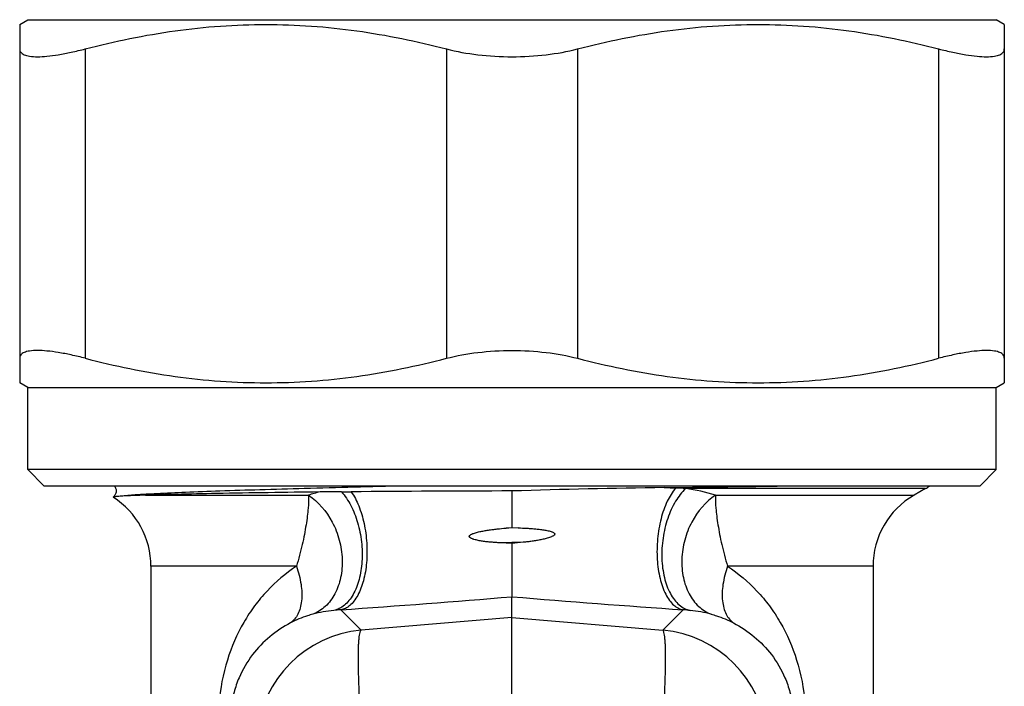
# Model space of a CAD drawing. Header units: millimetres. Extents: x 1279 to 58476, y -6899 to 74987.
# Tile 201 of 250: x 50879 to 50909, y -3558 to -3538. Entities that reach past the tile are written whole.
import ezdxf

# ---------------------------------------------------------------- set-up
doc = ezdxf.new("R2010")
doc.units = ezdxf.units.MM

msp = doc.modelspace()

# ---------------------------------------------------------------- linework, layer by layer
at = {"color": 0, "linetype": 'Continuous', "lineweight": -2}
for p, q in [((50878.511, -3537.891), (50878.761, -3537.746)), ((50878.511, -3537.891), (50878.511, -3548.802)), ((50878.761, -3537.746), (50908.261, -3537.746)), ((50908.511, -3537.891), (50908.261, -3537.746)), ((50908.511, -3537.891), (50908.511, -3548.802)), ((50880.511, -3538.635), (50880.511, -3548.058)), ((50891.511, -3538.635), (50891.511, -3548.058)), ((50895.511, -3538.635), (50895.511, -3548.058)), ((50906.511, -3538.635), (50906.511, -3548.058)), ((50878.761, -3548.946), (50878.511, -3548.802)), ((50878.761, -3551.446), (50878.761, -3548.946)), ((50878.761, -3548.946), (50908.261, -3548.946)), ((50908.261, -3548.946), (50908.511, -3548.802)), ((50908.261, -3551.446), (50908.261, -3548.946)), ((50908.261, -3551.446), (50878.761, -3551.446)), ((50879.261, -3551.946), (50878.761, -3551.446)), ((50907.761, -3551.946), (50908.261, -3551.446)), ((50907.761, -3551.946), (50879.261, -3551.946)), ((50898.148, -3551.996), (50898.499, -3552.008)), ((50882.341, -3552.226), (50887.308, -3552.226)), ((50906.111, -3552.024), (50898.806, -3552.024)), ((50899.714, -3552.226), (50905.761, -3552.226)), ((50906.111, -3552.024), (50905.761, -3552.226)), ((50893.33, -3553.229), (50893.511, -3553.214)), ((50893.697, -3553.22), (50893.33, -3553.229)), ((50893.511, -3553.214), (50893.697, -3553.22)), ((50893.853, -3553.66), (50893.149, -3553.677)), ((50893.511, -3553.694), (50893.149, -3553.677)), ((50893.511, -3553.694), (50893.511, -3555.318)), ((50882.511, -3554.391), (50882.511, -3561.475)), ((50886.944, -3554.391), (50882.511, -3554.391)), ((50904.511, -3554.391), (50900.078, -3554.391)), ((50904.511, -3554.391), (50904.511, -3561.475)), ((50893.511, -3555.948), (50893.511, -3555.318)), ((50888.917, -3556.338), (50888.292, -3555.717)), ((50898.105, -3556.338), (50898.73, -3555.717)), ((50893.511, -3555.948), (50888.917, -3556.338)), ((50893.511, -3555.948), (50898.105, -3556.338)), ((50893.511, -3558.827), (50893.511, -3555.948))]:
    msp.add_line(p, q, dxfattribs=at)
for centre, radius, start, end in [((50901.842, -3829.142), 277.17, 90.76359, 91.72235), ((50885.207, -2534.256), 1017.822, 270.728475, 270.922126), ((50905.111, -3550.292), 2, 300, 303.8101), ((50880.011, -3554.391), 2.5, 0, 57.2943), ((50888.89, -3557.206), 5.226, 103.5849, 107.6233), ((50888.124, -3487.454), 64.668, 270.16822, 270.43159), ((50896.163, -4573.729), 1021.636, 90.148715, 90.423511), ((50898.08, -3563.587), 11.586, 86.4054, 87.9263), ((50898.121, -3557.243), 5.264, 72.3861, 82.5267), ((50907.011, -3554.391), 2.5, 120, 180), ((50906.003, -3676.77), 123.708, 95.63643, 95.79572), ((50864.018, -3203.69), 352.862, 273.9447, 274.79458), ((50923.004, -3203.69), 352.862, 265.20542, 266.0553), ((50888.547, -3560.081), 4.372, 96.0629, 104.6468), ((50888.534, -3559.964), 4.255, 93.2581, 96.0612), ((50898.488, -3559.964), 4.255, 83.9388, 86.7419), ((50898.475, -3560.081), 4.372, 75.3532, 83.9371), ((50889.226, -3559.827), 3.503, 95.0702, 174.9331), ((50897.796, -3559.827), 3.503, 5.0669, 84.9298)]:
    msp.add_arc(centre, radius, start, end, dxfattribs=at)
for points, knots in [([(50880.511, -3538.635), (50881.41, -3538.401), (50882.778, -3538.119), (50884.623, -3537.924), (50886.011, -3537.874), (50887.399, -3537.924), (50889.244, -3538.119), (50890.612, -3538.401), (50891.511, -3538.635)], [0, 0, 0, 0, 0.250476, 0.375314, 0.5, 0.624686, 0.749524, 1, 1, 1, 1]), ([(50895.511, -3538.635), (50896.41, -3538.401), (50897.778, -3538.119), (50899.623, -3537.924), (50901.011, -3537.874), (50902.399, -3537.924), (50904.244, -3538.119), (50905.612, -3538.401), (50906.511, -3538.635)], [0, 0, 0, 0, 0.250476, 0.375314, 0.5, 0.624686, 0.749524, 1, 1, 1, 1]), ([(50878.511, -3538.635), (50878.511, -3538.653), (50878.516, -3538.69), (50878.543, -3538.741), (50878.588, -3538.783), (50878.649, -3538.816), (50878.726, -3538.842), (50878.859, -3538.868), (50879.067, -3538.878), (50879.359, -3538.86), (50879.704, -3538.813), (50880.095, -3538.738), (50880.368, -3538.672), (50880.511, -3538.635)], [0, 0, 0, 0, 0.025942, 0.051357, 0.07893, 0.110859, 0.148556, 0.192842, 0.302416, 0.44021, 0.60447, 0.792345, 1, 1, 1, 1]), ([(50891.511, -3538.635), (50891.825, -3538.717), (50892.49, -3538.835), (50893.163, -3538.873), (50893.511, -3538.873)], [0, 0, 0, 0, 0.482956, 1, 1, 1, 1]), ([(50893.511, -3538.873), (50893.859, -3538.873), (50894.532, -3538.835), (50895.197, -3538.717), (50895.511, -3538.635)], [0, 0, 0, 0, 0.517046, 1, 1, 1, 1]), ([(50906.511, -3538.635), (50906.654, -3538.672), (50906.927, -3538.738), (50907.318, -3538.813), (50907.663, -3538.86), (50907.955, -3538.878), (50908.163, -3538.868), (50908.296, -3538.842), (50908.374, -3538.816), (50908.434, -3538.783), (50908.479, -3538.741), (50908.506, -3538.69), (50908.511, -3538.653), (50908.511, -3538.635)], [0, 0, 0, 0, 0.207655, 0.39553, 0.55979, 0.697584, 0.807158, 0.851445, 0.889141, 0.92107, 0.948643, 0.974058, 1, 1, 1, 1]), ([(50880.511, -3548.058), (50880.368, -3548.021), (50880.095, -3547.955), (50879.704, -3547.88), (50879.359, -3547.833), (50879.067, -3547.815), (50878.859, -3547.825), (50878.726, -3547.851), (50878.649, -3547.877), (50878.588, -3547.91), (50878.543, -3547.952), (50878.516, -3548.002), (50878.511, -3548.039), (50878.511, -3548.058)], [0, 0, 0, 0, 0.207655, 0.39553, 0.55979, 0.697584, 0.807158, 0.851444, 0.889141, 0.92107, 0.948643, 0.974058, 1, 1, 1, 1]), ([(50880.511, -3548.058), (50881.41, -3548.291), (50882.778, -3548.573), (50884.623, -3548.769), (50886.011, -3548.819), (50887.399, -3548.769), (50889.244, -3548.573), (50890.612, -3548.291), (50891.511, -3548.058)], [0, 0, 0, 0, 0.250476, 0.375314, 0.5, 0.624686, 0.749524, 1, 1, 1, 1]), ([(50891.511, -3548.058), (50891.825, -3547.976), (50892.49, -3547.857), (50893.163, -3547.82), (50893.511, -3547.82)], [0, 0, 0, 0, 0.482956, 1, 1, 1, 1]), ([(50893.511, -3547.82), (50893.859, -3547.82), (50894.532, -3547.857), (50895.197, -3547.976), (50895.511, -3548.058)], [0, 0, 0, 0, 0.517046, 1, 1, 1, 1]), ([(50895.511, -3548.058), (50896.41, -3548.291), (50897.778, -3548.573), (50899.623, -3548.769), (50901.011, -3548.819), (50902.399, -3548.769), (50904.244, -3548.573), (50905.612, -3548.291), (50906.511, -3548.058)], [0, 0, 0, 0, 0.250476, 0.375314, 0.5, 0.624686, 0.749524, 1, 1, 1, 1]), ([(50908.511, -3548.058), (50908.511, -3548.039), (50908.506, -3548.002), (50908.479, -3547.952), (50908.434, -3547.91), (50908.374, -3547.877), (50908.296, -3547.851), (50908.163, -3547.825), (50907.955, -3547.815), (50907.663, -3547.833), (50907.318, -3547.88), (50906.927, -3547.955), (50906.654, -3548.021), (50906.511, -3548.058)], [0, 0, 0, 0, 0.025942, 0.051357, 0.07893, 0.110859, 0.148555, 0.192842, 0.302416, 0.44021, 0.60447, 0.792345, 1, 1, 1, 1]), ([(50881.397, -3551.946), (50881.416, -3551.971), (50881.451, -3552.032), (50881.452, -3552.12), (50881.435, -3552.187), (50881.407, -3552.238), (50881.38, -3552.268), (50881.361, -3552.284)], [0, 0, 0, 0, 0.254968, 0.541157, 0.680609, 0.806712, 1, 1, 1, 1]), ([(50890.222, -3551.946), (50889.208, -3551.971), (50887.742, -3552.008), (50885.871, -3552.061), (50884.664, -3552.1), (50883.62, -3552.138), (50882.76, -3552.176), (50882.1, -3552.213), (50881.727, -3552.242), (50881.577, -3552.259)], [0, 0, 0, 0, 0.351545, 0.508547, 0.649074, 0.77052, 0.870638, 0.947606, 1, 1, 1, 1]), ([(50881.361, -3552.284), (50881.361, -3552.284), (50881.36, -3552.286), (50881.361, -3552.287), (50881.362, -3552.287)], [0, 0, 0, 0, 0.467934, 1, 1, 1, 1]), ([(50881.577, -3552.259), (50881.548, -3552.261), (50881.496, -3552.265), (50881.436, -3552.27), (50881.4, -3552.274), (50881.382, -3552.277), (50881.37, -3552.28), (50881.363, -3552.282), (50881.361, -3552.284)], [0, 0, 0, 0, 0.410025, 0.713527, 0.825099, 0.909849, 0.967915, 1, 1, 1, 1]), ([(50882.341, -3552.226), (50882.191, -3552.23), (50881.936, -3552.239), (50881.682, -3552.252), (50881.577, -3552.259)], [0, 0, 0, 0, 0.588715, 1, 1, 1, 1]), ([(50887.662, -3552.127), (50886.611, -3552.141), (50885.152, -3552.163), (50883.378, -3552.198), (50882.655, -3552.216), (50882.341, -3552.226)], [0, 0, 0, 0, 0.592432, 0.822674, 1, 1, 1, 1]), ([(50887.308, -3552.226), (50887.314, -3552.357), (50887.308, -3552.57), (50887.274, -3552.871), (50887.236, -3553.138), (50887.185, -3553.428), (50887.12, -3553.737), (50887.042, -3554.061), (50886.979, -3554.28), (50886.944, -3554.391)], [0, 0, 0, 0, 0.178924, 0.289257, 0.412106, 0.546127, 0.689868, 0.841909, 1, 1, 1, 1]), ([(50887.308, -3552.226), (50887.614, -3552.422), (50887.994, -3552.878), (50888.268, -3553.586), (50888.358, -3554.165), (50888.316, -3554.728), (50888.143, -3555.229), (50887.85, -3555.627), (50887.581, -3555.798), (50887.441, -3555.851)], [0, 0, 0, 0, 0.25469, 0.3922, 0.529271, 0.660824, 0.783173, 0.895332, 1, 1, 1, 1]), ([(50888.314, -3552.123), (50888.259, -3552.123), (50888.042, -3552.123), (50887.825, -3552.124), (50887.662, -3552.127)], [0, 0, 0, 0, 0.252257, 1, 1, 1, 1]), ([(50888.314, -3552.123), (50888.426, -3552.246), (50888.624, -3552.547), (50888.826, -3553.066), (50888.922, -3553.548), (50888.95, -3553.946), (50888.943, -3554.332), (50888.876, -3554.78), (50888.723, -3555.181), (50888.553, -3555.434), (50888.412, -3555.579), (50888.256, -3555.682), (50888.142, -3555.722), (50888.085, -3555.733)], [0, 0, 0, 0, 0.122367, 0.260329, 0.406739, 0.480427, 0.552876, 0.689698, 0.810414, 0.863758, 0.912523, 0.95751, 1, 1, 1, 1]), ([(50888.611, -3552.121), (50888.705, -3552.253), (50888.865, -3552.568), (50889.02, -3553.097), (50889.099, -3553.681), (50889.094, -3554.269), (50889.006, -3554.809), (50888.862, -3555.202), (50888.706, -3555.447), (50888.581, -3555.583), (50888.443, -3555.676), (50888.342, -3555.709), (50888.292, -3555.717)], [0, 0, 0, 0, 0.122077, 0.262845, 0.413648, 0.564043, 0.703682, 0.824087, 0.875661, 0.921462, 0.962361, 1, 1, 1, 1]), ([(50893.511, -3552.097), (50893.511, -3552.181), (50893.511, -3552.404), (50893.511, -3552.777), (50893.511, -3553.065), (50893.511, -3553.214)], [0, 0, 0, 0, 0.22608, 0.600327, 1, 1, 1, 1]), ([(50898.499, -3552.008), (50898.394, -3552.128), (50898.213, -3552.431), (50898.032, -3552.958), (50897.931, -3553.557), (50897.92, -3554.171), (50897.999, -3554.743), (50898.141, -3555.163), (50898.3, -3555.427), (50898.43, -3555.573), (50898.573, -3555.674), (50898.678, -3555.709), (50898.73, -3555.717)], [0, 0, 0, 0, 0.115626, 0.252823, 0.403063, 0.555218, 0.697842, 0.821261, 0.874022, 0.920679, 0.962095, 1, 1, 1, 1]), ([(50898.806, -3552.024), (50898.684, -3552.136), (50898.464, -3552.423), (50898.234, -3552.94), (50898.094, -3553.531), (50898.059, -3554.143), (50898.13, -3554.719), (50898.28, -3555.145), (50898.453, -3555.415), (50898.598, -3555.569), (50898.759, -3555.68), (50898.878, -3555.722), (50898.937, -3555.733)], [0, 0, 0, 0, 0.117512, 0.252729, 0.398707, 0.546078, 0.685217, 0.808239, 0.862482, 0.911895, 0.957283, 1, 1, 1, 1]), ([(50899.714, -3552.226), (50899.408, -3552.422), (50899.028, -3552.878), (50898.754, -3553.586), (50898.664, -3554.165), (50898.706, -3554.728), (50898.879, -3555.229), (50899.172, -3555.627), (50899.441, -3555.798), (50899.581, -3555.851)], [0, 0, 0, 0, 0.25469, 0.3922, 0.529271, 0.660824, 0.783173, 0.895332, 1, 1, 1, 1]), ([(50899.714, -3552.226), (50899.708, -3552.357), (50899.714, -3552.57), (50899.748, -3552.871), (50899.786, -3553.138), (50899.837, -3553.428), (50899.902, -3553.737), (50899.98, -3554.061), (50900.043, -3554.28), (50900.078, -3554.391)], [0, 0, 0, 0, 0.178924, 0.289257, 0.412106, 0.546127, 0.689868, 0.841909, 1, 1, 1, 1]), ([(50893.149, -3553.677), (50893.104, -3553.674), (50893.015, -3553.669), (50892.88, -3553.659), (50892.747, -3553.646), (50892.636, -3553.631), (50892.548, -3553.617), (50892.482, -3553.605), (50892.417, -3553.59), (50892.363, -3553.576), (50892.321, -3553.562), (50892.29, -3553.55), (50892.26, -3553.536), (50892.235, -3553.522), (50892.219, -3553.505), (50892.211, -3553.49), (50892.209, -3553.472), (50892.218, -3553.457), (50892.23, -3553.444), (50892.248, -3553.43), (50892.272, -3553.416), (50892.303, -3553.402), (50892.344, -3553.386), (50892.398, -3553.369), (50892.462, -3553.352), (50892.528, -3553.336), (50892.593, -3553.323), (50892.682, -3553.306), (50892.792, -3553.288), (50892.926, -3553.27), (50893.105, -3553.249), (50893.24, -3553.236), (50893.33, -3553.229)], [0, 0, 0, 0, 0.062643, 0.125147, 0.187508, 0.249725, 0.280782, 0.311806, 0.342801, 0.373774, 0.389259, 0.40475, 0.420265, 0.43576, 0.443746, 0.451965, 0.45968, 0.467644, 0.475818, 0.483638, 0.499156, 0.514748, 0.530295, 0.561401, 0.592525, 0.623677, 0.654861, 0.686079, 0.748614, 0.811281, 0.874075, 1, 1, 1, 1]), ([(50893.697, -3553.22), (50893.788, -3553.223), (50893.924, -3553.229), (50894.106, -3553.242), (50894.242, -3553.253), (50894.354, -3553.265), (50894.444, -3553.278), (50894.511, -3553.288), (50894.577, -3553.3), (50894.643, -3553.315), (50894.698, -3553.33), (50894.74, -3553.345), (50894.771, -3553.359), (50894.794, -3553.375), (50894.81, -3553.391), (50894.818, -3553.414), (50894.806, -3553.437), (50894.788, -3553.451), (50894.77, -3553.465), (50894.745, -3553.478), (50894.704, -3553.497), (50894.651, -3553.517), (50894.587, -3553.536), (50894.522, -3553.554), (50894.456, -3553.569), (50894.368, -3553.588), (50894.257, -3553.608), (50894.123, -3553.629), (50893.988, -3553.646), (50893.898, -3553.656), (50893.853, -3553.66)], [0, 0, 0, 0, 0.12601, 0.188844, 0.251546, 0.314104, 0.345326, 0.376508, 0.407648, 0.438746, 0.469808, 0.485328, 0.500874, 0.516417, 0.524423, 0.532224, 0.547944, 0.555852, 0.563677, 0.579251, 0.594816, 0.62589, 0.656952, 0.68802, 0.719102, 0.750204, 0.812479, 0.874866, 0.937372, 1, 1, 1, 1]), ([(50886.944, -3554.391), (50886.616, -3554.603), (50886.162, -3554.987), (50885.658, -3555.593), (50885.211, -3556.275), (50884.782, -3557.26), (50884.62, -3558.117), (50884.585, -3558.563)], [0, 0, 0, 0, 0.236383, 0.355525, 0.47665, 0.72911, 1, 1, 1, 1]), ([(50886.944, -3554.391), (50887.007, -3554.57), (50887.098, -3554.918), (50887.119, -3555.353), (50887.065, -3555.656), (50886.995, -3555.846), (50886.895, -3556.002), (50886.807, -3556.083), (50886.76, -3556.115)], [0, 0, 0, 0, 0.309191, 0.581134, 0.700406, 0.808646, 0.907521, 1, 1, 1, 1]), ([(50900.078, -3554.391), (50900.015, -3554.57), (50899.924, -3554.918), (50899.903, -3555.353), (50899.957, -3555.656), (50900.027, -3555.846), (50900.127, -3556.002), (50900.215, -3556.083), (50900.262, -3556.115)], [0, 0, 0, 0, 0.309191, 0.581134, 0.700406, 0.808646, 0.907521, 1, 1, 1, 1]), ([(50900.078, -3554.391), (50900.406, -3554.603), (50900.86, -3554.987), (50901.364, -3555.593), (50901.811, -3556.275), (50902.24, -3557.26), (50902.402, -3558.117), (50902.437, -3558.563)], [0, 0, 0, 0, 0.236383, 0.355525, 0.47665, 0.72911, 1, 1, 1, 1]), ([(50887.441, -3555.851), (50887.388, -3555.865), (50887.154, -3555.933), (50886.927, -3556.027), (50886.76, -3556.115)], [0, 0, 0, 0, 0.223137, 1, 1, 1, 1]), ([(50899.581, -3555.851), (50899.634, -3555.865), (50899.868, -3555.933), (50900.095, -3556.027), (50900.262, -3556.115)], [0, 0, 0, 0, 0.223137, 1, 1, 1, 1]), ([(50886.76, -3556.115), (50886.537, -3556.232), (50886.114, -3556.514), (50885.571, -3557.077), (50885.222, -3557.67), (50885.027, -3558.24), (50884.969, -3558.565), (50884.953, -3558.738)], [0, 0, 0, 0, 0.227856, 0.45619, 0.703057, 0.843391, 1, 1, 1, 1]), ([(50900.262, -3556.115), (50900.485, -3556.232), (50900.908, -3556.514), (50901.451, -3557.077), (50901.8, -3557.67), (50901.995, -3558.24), (50902.053, -3558.565), (50902.069, -3558.738)], [0, 0, 0, 0, 0.227856, 0.45619, 0.703057, 0.843391, 1, 1, 1, 1]), ([(50888.917, -3559.217), (50888.903, -3559.027), (50888.879, -3558.658), (50888.852, -3558.127), (50888.835, -3557.644), (50888.828, -3557.223), (50888.832, -3556.917), (50888.842, -3556.712), (50888.851, -3556.591), (50888.863, -3556.494), (50888.877, -3556.419), (50888.892, -3556.369), (50888.908, -3556.343), (50888.917, -3556.338)], [0, 0, 0, 0, 0.197448, 0.383206, 0.551789, 0.698562, 0.819359, 0.86896, 0.910905, 0.944973, 0.971014, 0.989114, 1, 1, 1, 1]), ([(50898.105, -3559.217), (50898.119, -3559.027), (50898.143, -3558.658), (50898.17, -3558.127), (50898.187, -3557.644), (50898.194, -3557.223), (50898.19, -3556.917), (50898.18, -3556.712), (50898.171, -3556.591), (50898.159, -3556.494), (50898.145, -3556.419), (50898.13, -3556.369), (50898.114, -3556.343), (50898.105, -3556.338)], [0, 0, 0, 0, 0.197448, 0.383206, 0.551789, 0.698562, 0.819359, 0.86896, 0.910905, 0.944973, 0.971014, 0.989114, 1, 1, 1, 1])]:
    msp.add_open_spline(points, degree=3, knots=knots, dxfattribs=at)

doc.saveas('drawing.dxf')
